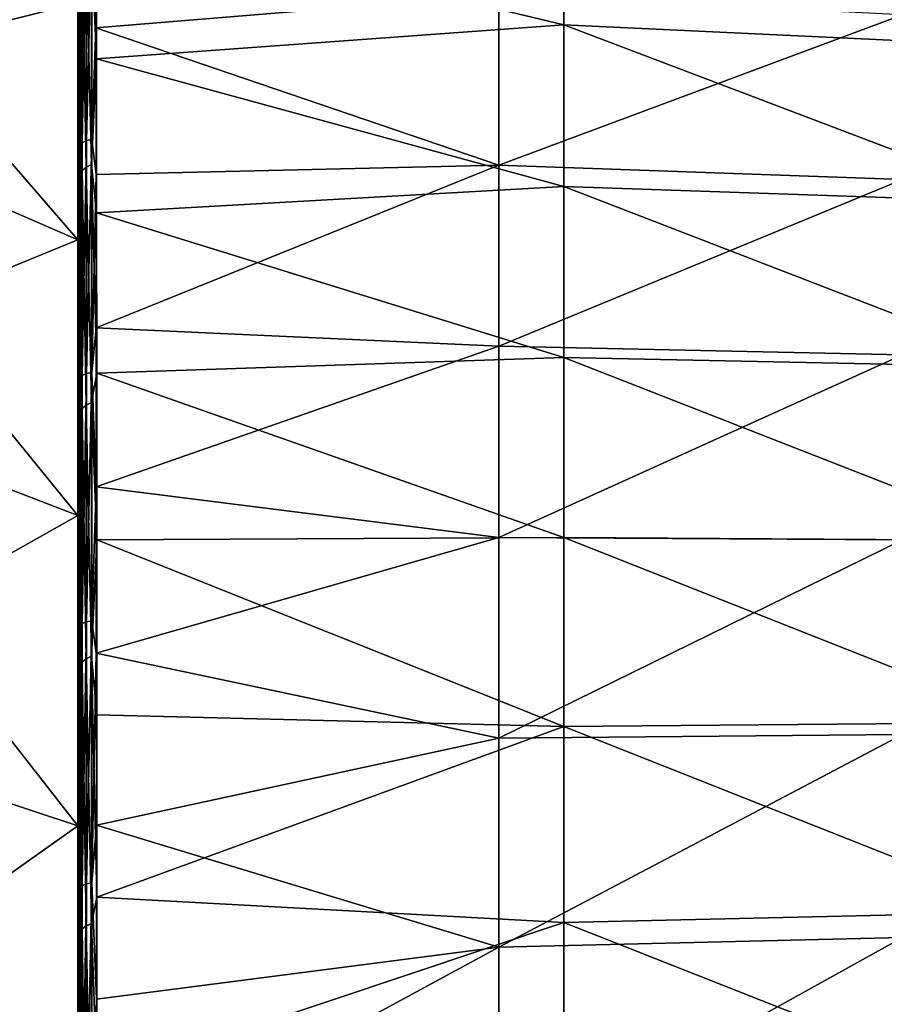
# Model space of a CAD drawing. Header units: metres. Extents: x 59 to 124, y -85 to 86.
# Tile 36 of 186: x 105.75 to 110.98, y 10.34 to 16.3. Entities that reach past the tile are written whole.
import ezdxf

# ---------------------------------------------------------------- set-up
doc = ezdxf.new("R2010")
doc.units = ezdxf.units.M
doc.layers.add('solid_21414500', color=7, linetype='CONTINUOUS')

msp = doc.modelspace()

# ---------------------------------------------------------------- linework, layer by layer
at = {"layer": 'solid_21414500'}
for points in [[(106.099998, 14.964194, -12.379624), (104, 15.875684, -13.133346), (104, 17.396393, -11.040297)], [(106.099998, 14.964194, -12.379624), (104, 17.396393, -11.040297), (106.099998, 16.397953, -10.406242)], [(106.099998, 16.397953, 10.406242), (104, 17.396393, 11.040297), (104, 15.875684, 13.133346)], [(106.215492, 16.944942, -15.533412), (109.043533, 17.186726, -14.827177), (109.043533, 16.266876, -15.823699)], [(109.043533, 17.186726, -14.827177), (111.878052, 17.014763, -14.582335), (111.878052, 16.132027, -15.540074)], [(109.043533, 16.266876, -15.823699), (109.043533, 17.186726, -14.827177), (111.878052, 16.132027, -15.540074)], [(106.099998, 17.083803, 15.233234), (106.099998, 17.110153, 14.69664), (106.099998, 15.211493, 16.654129)], [(106.104294, 17.038998, 14.734843), (106.099998, 15.211493, 16.654129), (106.099998, 17.110153, 14.69664)], [(106.099998, 16.217102, 16.151917), (106.099998, 17.083803, 15.233234), (106.099998, 15.211493, 16.654129)], [(106.108078, 16.838612, 15.562077), (106.099998, 17.083803, 15.233234), (106.099998, 16.217102, 16.151917)], [(106.186104, 16.882322, 15.602509), (106.21035, 16.248091, 16.262018), (106.21019, 17.093204, 15.371964)], [(106.21019, 17.093204, 15.371964), (106.21035, 16.248091, 16.262018), (108.650543, 16.449015, 15.694879)], [(106.104294, 17.038998, -14.734842), (106.099998, 17.029966, -14.789486), (106.099998, 16.096386, -15.800485)], [(106.104294, 17.038998, -14.734842), (106.099998, 16.096386, -15.800485), (106.104294, 15.128685, -16.690294)], [(106.104294, 15.128684, 16.690296), (106.099998, 15.211493, 16.654129), (106.104294, 17.038998, 14.734843)], [(106.099998, 16.096386, -15.800485), (106.099998, 17.029966, -14.789486), (106.099998, 16.871223, -15.468128)], [(106.104294, 17.038998, 14.734843), (106.116806, 16.970701, 14.773129), (106.116806, 16.037952, 15.780814)], [(106.104294, 15.128684, 16.690296), (106.104294, 17.038998, 14.734843), (106.116806, 16.037952, 15.780814)], [(106.116806, 16.970701, -14.773129), (106.104294, 17.038998, -14.734842), (106.104294, 15.128685, -16.690294)], [(106.099998, 16.841513, 14.920232), (106.116806, 16.037952, 15.780814), (106.116806, 16.970701, 14.773129)], [(106.099998, 16.841513, -14.920232), (106.116806, 16.970701, -14.773129), (106.116806, 16.037952, -15.780814)], [(106.116806, 16.037952, -15.780814), (106.116806, 16.970701, -14.773129), (106.104294, 15.128685, -16.690294)], [(106.182564, 16.759007, -15.734075), (106.215492, 16.944942, -15.533412), (106.214386, 16.059538, -16.446861)], [(106.214386, 16.059538, -16.446861), (106.215492, 16.944942, -15.533412), (109.043533, 16.266876, -15.823699)], [(106.126984, 16.859911, 15.581779), (106.126984, 15.551221, 16.887625), (106.153145, 16.874563, 15.595333)], [(106.126984, 15.551221, 16.887625), (106.153145, 15.564744, 16.902308), (106.153145, 16.874563, 15.595333)], [(106.153145, 16.874563, 15.595333), (106.153145, 15.564744, 16.902308), (106.186104, 16.882322, 15.602509)], [(106.153145, 15.564744, 16.902308), (106.186104, 15.571904, 16.910082), (106.186104, 16.882322, 15.602509)], [(106.186104, 16.882322, 15.602509), (106.186104, 15.571904, 16.910082), (106.21035, 16.248091, 16.262018)], [(106.099998, 15.997085, -16.369759), (106.099998, 16.871223, -15.468128), (106.107742, 16.693802, -15.715966)], [(106.099998, 16.096386, -15.800485), (106.099998, 16.871223, -15.468128), (106.099998, 15.997085, -16.369759)], [(106.099998, 16.397953, 10.406242), (106.099998, 14.964194, 12.379624), (106.099998, 16.841513, 14.920232)], [(106.099998, 16.397953, -10.406242), (106.099998, 16.841513, -14.920232), (106.099998, 14.920086, -16.841646)], [(106.099998, 14.964194, 12.379624), (106.099998, 14.920086, 16.841646), (106.099998, 16.841513, 14.920232)], [(106.099998, 14.920086, 16.841646), (106.116806, 16.037952, 15.780814), (106.099998, 16.841513, 14.920232)], [(106.099998, 16.841513, -14.920232), (106.116806, 16.037952, -15.780814), (106.116806, 15.045473, -16.729727)], [(106.099998, 16.841513, -14.920232), (106.116806, 15.045473, -16.729727), (106.099998, 14.920086, -16.841646)], [(106.108078, 16.838612, 15.562077), (106.099998, 16.217102, 16.151917), (106.108078, 15.531565, 16.866283)], [(106.108078, 16.838612, 15.562077), (106.108078, 15.531565, 16.866283), (106.126984, 16.859911, 15.581779)], [(106.108078, 15.531565, 16.866283), (106.126984, 15.551221, 16.887625), (106.126984, 16.859911, 15.581779)], [(106.151054, 16.743008, -15.734654), (106.182564, 16.759007, -15.734075), (106.182564, 15.419899, -17.048178)], [(106.182564, 15.419899, -17.048178), (106.182564, 16.759007, -15.734075), (106.214386, 16.059538, -16.446861)], [(106.099998, 15.997085, -16.369759), (106.107742, 16.693802, -15.715966), (106.107742, 15.35724, -17.024065)], [(106.107742, 16.693802, -15.715966), (106.125877, 16.721258, -15.728666), (106.125877, 15.383314, -17.039185)], [(106.107742, 15.35724, -17.024065), (106.107742, 16.693802, -15.715966), (106.125877, 15.383314, -17.039185)], [(106.125877, 16.721258, -15.728666), (106.151054, 16.743008, -15.734654), (106.151054, 15.404218, -17.047176)], [(106.125877, 15.383314, -17.039185), (106.125877, 16.721258, -15.728666), (106.151054, 15.404218, -17.047176)], [(106.151054, 15.404218, -17.047176), (106.151054, 16.743008, -15.734654), (106.182564, 15.419899, -17.048178)], [(106.099998, 16.397953, 10.406242), (104, 15.875684, 13.133346), (106.099998, 14.964194, 12.379624)], [(106.099998, 14.964194, -12.379624), (106.099998, 16.397953, -10.406242), (106.099998, 14.920086, -16.841646)], [(106.21035, 16.248091, 16.262018), (108.650543, 15.415979, 16.700817), (108.650543, 16.449015, 15.694879)], [(108.650543, 16.449015, 15.694879), (108.650543, 15.415979, 16.700817), (111.095047, 16.32712, 15.455994)], [(108.650543, 15.415979, 16.700817), (111.095047, 15.328815, 16.427376), (111.095047, 16.32712, 15.455994)], [(106.099998, 15.300974, 17.022516), (106.099998, 16.217102, 16.151917), (106.099998, 15.211493, 16.654129)], [(106.108078, 15.531565, 16.866283), (106.099998, 16.217102, 16.151917), (106.099998, 15.300974, 17.022516)], [(106.186104, 15.571904, 16.910082), (106.210617, 15.358889, 17.104273), (106.21035, 16.248091, 16.262018)], [(106.21035, 16.248091, 16.262018), (106.210617, 15.358889, 17.104273), (108.650543, 15.415979, 16.700817)], [(106.214386, 16.059538, -16.446861), (109.043533, 16.266876, -15.823699), (109.043533, 15.286895, -16.760998)], [(109.043533, 16.266876, -15.823699), (111.878052, 16.132027, -15.540074), (111.878052, 15.190279, -16.439646)], [(109.043533, 15.286895, -16.760998), (109.043533, 16.266876, -15.823699), (111.878052, 15.190279, -16.439646)], [(106.099998, 15.102901, -16.75267), (106.099998, 16.096386, -15.800485), (106.099998, 15.997085, -16.369759)], [(106.104294, 15.128685, -16.690294), (106.099998, 16.096386, -15.800485), (106.099998, 15.102901, -16.75267)], [(106.099998, 14.920086, 16.841646), (106.116806, 15.045473, 16.729727), (106.116806, 16.037952, 15.780814)], [(106.104294, 15.128684, 16.690296), (106.116806, 16.037952, 15.780814), (106.116806, 15.045473, 16.729727)], [(106.116806, 15.045473, -16.729727), (106.116806, 16.037952, -15.780814), (106.104294, 15.128685, -16.690294)], [(106.182564, 15.419899, -17.048178), (106.214386, 16.059538, -16.446861), (106.213585, 15.127204, -17.308531)], [(106.213585, 15.127204, -17.308531), (106.214386, 16.059538, -16.446861), (109.043533, 15.286895, -16.760998)], [(106.099998, 15.079313, -17.219254), (106.099998, 15.997085, -16.369759), (106.107742, 15.35724, -17.024065)], [(106.099998, 15.102901, -16.75267), (106.099998, 15.997085, -16.369759), (106.099998, 15.079313, -17.219254)], [(106.099998, 13.294839, -14.157333), (104, 14.10426, -15.019739), (104, 15.875684, -13.133346)], [(106.099998, 13.294839, -14.157333), (104, 15.875684, -13.133346), (106.099998, 14.964194, -12.379624)], [(106.099998, 14.964194, 12.379624), (104, 15.875684, 13.133346), (104, 14.10426, 15.019739)], [(106.126984, 15.551221, 16.887625), (106.126984, 14.142098, 18.084396), (106.153145, 15.564744, 16.902308)], [(106.126984, 14.142098, 18.084396), (106.153145, 14.154392, 18.100121), (106.153145, 15.564744, 16.902308)], [(106.153145, 15.564744, 16.902308), (106.153145, 14.154392, 18.100121), (106.186104, 15.571904, 16.910082)], [(106.153145, 14.154392, 18.100121), (106.186104, 14.160902, 18.108446), (106.186104, 15.571904, 16.910082)], [(106.186104, 15.571904, 16.910082), (106.186104, 14.160902, 18.108446), (106.210617, 15.358889, 17.104273)], [(106.108078, 15.531565, 16.866283), (106.099998, 15.300974, 17.022516), (106.099998, 14.344348, 17.83626)], [(106.108078, 15.531565, 16.866283), (106.099998, 14.344348, 17.83626), (106.108078, 14.124227, 18.061537)], [(106.108078, 15.531565, 16.866283), (106.108078, 14.124227, 18.061537), (106.126984, 15.551221, 16.887625)], [(106.108078, 14.124227, 18.061537), (106.126984, 14.142098, 18.084396), (106.126984, 15.551221, 16.887625)], [(106.107742, 15.35724, -17.024065), (106.125877, 15.383314, -17.039185), (106.125877, 13.943284, -18.236631)], [(106.125877, 15.383314, -17.039185), (106.151054, 15.404218, -17.047176), (106.151054, 13.963152, -18.246546)], [(106.125877, 13.943284, -18.236631), (106.125877, 15.383314, -17.039185), (106.151054, 13.963152, -18.246546)], [(106.151054, 15.404218, -17.047176), (106.182564, 15.419899, -17.048178), (106.182564, 13.978365, -18.249084)], [(106.151054, 13.963152, -18.246546), (106.151054, 15.404218, -17.047176), (106.182564, 13.978365, -18.249084)], [(106.182564, 15.419899, -17.048178), (106.213585, 15.127204, -17.308531), (106.215172, 14.156094, -18.11132)], [(106.182564, 13.978365, -18.249084), (106.182564, 15.419899, -17.048178), (106.215172, 14.156094, -18.11132)], [(106.210617, 15.358889, 17.104273), (106.210991, 14.430627, 17.894617), (108.650543, 15.415979, 16.700817)], [(106.210991, 14.430627, 17.894617), (108.650543, 14.319543, 17.636274), (108.650543, 15.415979, 16.700817)], [(108.650543, 15.415979, 16.700817), (108.650543, 14.319543, 17.636274), (111.095047, 15.328815, 16.427376)], [(106.099998, 15.079313, -17.219254), (106.107742, 15.35724, -17.024065), (106.107742, 13.918818, -18.219212)], [(106.107742, 13.918818, -18.219212), (106.107742, 15.35724, -17.024065), (106.125877, 13.943284, -18.236631)], [(106.186104, 14.160902, 18.108446), (106.210991, 14.430627, 17.894617), (106.210617, 15.358889, 17.104273)], [(108.650543, 14.319543, 17.636274), (111.095047, 14.26787, 17.329472), (111.095047, 15.328815, 16.427376)], [(106.099998, 15.300974, 17.022516), (106.099998, 15.211493, 16.654129), (106.099998, 13.091178, 18.367632)], [(106.099998, 14.344348, 17.83626), (106.099998, 15.300974, 17.022516), (106.099998, 13.091178, 18.367632)], [(106.213585, 15.127204, -17.308531), (109.043533, 15.286895, -16.760998), (109.043533, 14.250949, -17.634815)], [(109.043533, 15.286895, -16.760998), (111.878052, 15.190279, -16.439646), (111.878052, 14.193353, -17.276939)], [(109.043533, 14.250949, -17.634815), (109.043533, 15.286895, -16.760998), (111.878052, 14.193353, -17.276939)], [(106.104294, 15.128684, 16.690296), (106.099998, 13.091178, 18.367632), (106.099998, 15.211493, 16.654129)], [(106.104294, 15.128685, -16.690294), (106.099998, 15.102901, -16.75267), (106.099998, 14.053003, -17.642639)], [(106.104294, 15.128685, -16.690294), (106.099998, 14.053003, -17.642639), (106.104294, 12.995572, -18.39995)], [(106.104294, 12.995571, 18.39995), (106.099998, 13.091178, 18.367632), (106.104294, 15.128684, 16.690296)], [(106.099998, 14.053003, -17.642639), (106.099998, 15.102901, -16.75267), (106.099998, 15.079313, -17.219254)], [(106.116806, 15.045473, -16.729727), (106.104294, 15.128685, -16.690294), (106.104294, 12.995572, -18.39995)], [(106.104294, 15.128684, 16.690296), (106.116806, 15.045473, 16.729727), (106.116806, 13.99696, 17.616331)], [(106.104294, 12.995571, 18.39995), (106.104294, 15.128684, 16.690296), (106.116806, 13.99696, 17.616331)], [(106.215172, 14.156094, -18.11132), (106.213585, 15.127204, -17.308531), (109.043533, 14.250949, -17.634815)], [(106.099998, 14.122948, -18.012171), (106.099998, 15.079313, -17.219254), (106.107742, 13.918818, -18.219212)], [(106.099998, 14.053003, -17.642639), (106.099998, 15.079313, -17.219254), (106.099998, 14.122948, -18.012171)], [(106.099998, 14.920086, 16.841646), (106.116806, 13.99696, 17.616331), (106.116806, 15.045473, 16.729727)], [(106.099998, 14.920086, -16.841646), (106.116806, 15.045473, -16.729727), (106.116806, 13.99696, -17.616331)], [(106.116806, 13.99696, -17.616331), (106.116806, 15.045473, -16.729727), (106.104294, 12.995572, -18.39995)], [(106.099998, 14.964194, 12.379624), (104, 14.10426, 15.019739), (106.099998, 13.294839, 14.157333)], [(106.099998, 13.294839, -14.157333), (106.099998, 14.964194, -12.379624), (106.099998, 14.920086, -16.841646)], [(106.099998, 14.964194, 12.379624), (106.099998, 13.294839, 14.157333), (106.099998, 14.920086, 16.841646)], [(106.099998, 13.294839, 14.157333), (106.099998, 12.781493, 18.517067), (106.099998, 14.920086, 16.841646)], [(106.099998, 13.294839, -14.157333), (106.099998, 14.920086, -16.841646), (106.099998, 12.781493, -18.517067)], [(106.099998, 12.781493, 18.517067), (106.116806, 13.99696, 17.616331), (106.099998, 14.920086, 16.841646)], [(106.099998, 14.920086, -16.841646), (106.116806, 13.99696, -17.616331), (106.116806, 12.896317, -18.437326)], [(106.099998, 14.920086, -16.841646), (106.116806, 12.896317, -18.437326), (106.099998, 12.781493, -18.517067)], [(106.186104, 14.160902, 18.108446), (106.211472, 13.468691, 18.628878), (106.210991, 14.430627, 17.894617)], [(106.210991, 14.430627, 17.894617), (106.211472, 13.468691, 18.628878), (108.650543, 14.319543, 17.636274)], [(106.099998, 13.356975, 18.587072), (106.099998, 14.344348, 17.83626), (106.099998, 13.091178, 18.367632)], [(106.108078, 14.124227, 18.061537), (106.099998, 14.344348, 17.83626), (106.099998, 13.356975, 18.587072)], [(106.211472, 13.468691, 18.628878), (108.650543, 13.162335, 18.496319), (108.650543, 14.319543, 17.636274)], [(108.650543, 14.319543, 17.636274), (108.650543, 13.162335, 18.496319), (111.095047, 14.26787, 17.329472)], [(106.215172, 14.156094, -18.11132), (109.043533, 14.250949, -17.634815), (109.043533, 13.160884, -18.440996)], [(108.650543, 13.162335, 18.496319), (111.095047, 13.147021, 18.156422), (111.095047, 14.26787, 17.329472)], [(109.043533, 14.250949, -17.634815), (111.878052, 14.193353, -17.276939), (111.878052, 13.14328, -18.04677)], [(109.043533, 13.160884, -18.440996), (109.043533, 14.250949, -17.634815), (111.878052, 13.14328, -18.04677)], [(106.108078, 14.124227, 18.061537), (106.108078, 12.624158, 19.138027), (106.126984, 14.142098, 18.084396)], [(106.108078, 12.624158, 19.138027), (106.126984, 12.640087, 19.162279), (106.126984, 14.142098, 18.084396)], [(106.126984, 14.142098, 18.084396), (106.126984, 12.640087, 19.162279), (106.153145, 14.154392, 18.100121)], [(106.126984, 12.640087, 19.162279), (106.153145, 12.651046, 19.178963), (106.153145, 14.154392, 18.100121)], [(106.153145, 14.154392, 18.100121), (106.153145, 12.651046, 19.178963), (106.186104, 14.160902, 18.108446)], [(106.153145, 12.651046, 19.178963), (106.186104, 12.656848, 19.187798), (106.186104, 14.160902, 18.108446)], [(106.182564, 13.978365, -18.249084), (106.215172, 14.156094, -18.11132), (106.215263, 13.147206, -18.855484)], [(106.186104, 14.160902, 18.108446), (106.186104, 12.656848, 19.187798), (106.211472, 13.468691, 18.628878)], [(106.215263, 13.147206, -18.855484), (106.215172, 14.156094, -18.11132), (109.043533, 13.160884, -18.440996)], [(106.099998, 11.415404, -15.712118), (104, 12.110763, -16.668877), (104, 14.10426, -15.019739)], [(106.099998, 11.415404, -15.712118), (104, 14.10426, -15.019739), (106.099998, 13.294839, -14.157333)], [(106.099998, 13.294839, 14.157333), (104, 14.10426, 15.019739), (104, 12.110763, 16.668877)], [(106.108078, 14.124227, 18.061537), (106.099998, 13.356975, 18.587072), (106.108078, 12.624158, 19.138027)], [(106.099998, 13.13601, -18.743401), (106.099998, 14.122948, -18.012171), (106.107742, 13.918818, -18.219212)], [(106.099998, 12.951, -18.466742), (106.099998, 14.122948, -18.012171), (106.099998, 13.13601, -18.743401)], [(106.099998, 12.951, -18.466742), (106.099998, 14.053003, -17.642639), (106.099998, 14.122948, -18.012171)], [(106.104294, 12.995572, -18.39995), (106.099998, 14.053003, -17.642639), (106.099998, 12.951, -18.466742)], [(106.099998, 12.781493, 18.517067), (106.116806, 12.896317, 18.437326), (106.116806, 13.99696, 17.616331)], [(106.104294, 12.995571, 18.39995), (106.116806, 13.99696, 17.616331), (106.116806, 12.896317, 18.437326)], [(106.116806, 12.896317, -18.437326), (106.116806, 13.99696, -17.616331), (106.104294, 12.995572, -18.39995)], [(106.125877, 13.943284, -18.236631), (106.151054, 13.963152, -18.246546), (106.151054, 12.427632, -19.322411)], [(106.151054, 13.963152, -18.246546), (106.182564, 13.978365, -18.249084), (106.182564, 12.442225, -19.326437)], [(106.151054, 12.427632, -19.322411), (106.151054, 13.963152, -18.246546), (106.182564, 12.442225, -19.326437)], [(106.182564, 12.442225, -19.326437), (106.182564, 13.978365, -18.249084), (106.215263, 13.147206, -18.855484)], [(106.099998, 13.13601, -18.743401), (106.107742, 13.918818, -18.219212), (106.107742, 12.386363, -19.291069)], [(106.107742, 13.918818, -18.219212), (106.125877, 13.943284, -18.236631), (106.125877, 12.408991, -19.310661)], [(106.107742, 12.386363, -19.291069), (106.107742, 13.918818, -18.219212), (106.125877, 12.408991, -19.310661)], [(106.125877, 12.408991, -19.310661), (106.125877, 13.943284, -18.236631), (106.151054, 12.427632, -19.322411)], [(106.186104, 12.656848, 19.187798), (106.212112, 12.461143, 19.315073), (106.211472, 13.468691, 18.628878)], [(106.211472, 13.468691, 18.628878), (106.212112, 12.461143, 19.315073), (108.650543, 13.162335, 18.496319)], [(106.099998, 13.356975, 18.587072), (106.099998, 13.091178, 18.367632), (106.099998, 10.778951, 19.813219)], [(106.099998, 12.326551, 19.283007), (106.099998, 13.356975, 18.587072), (106.099998, 10.778951, 19.813219)], [(106.108078, 12.624158, 19.138027), (106.099998, 13.356975, 18.587072), (106.099998, 12.326551, 19.283007)], [(106.099998, 13.294839, 14.157333), (104, 12.110763, 16.668877), (106.099998, 11.415404, 15.712118)], [(106.099998, 13.294839, 14.157333), (106.099998, 11.415404, 15.712118), (106.099998, 12.781493, 18.517067)], [(106.099998, 11.415404, -15.712118), (106.099998, 13.294839, -14.157333), (106.099998, 12.781493, -18.517067)], [(106.099998, 12.09794, -19.426039), (106.099998, 13.13601, -18.743401), (106.107742, 12.386363, -19.291069)], [(106.099998, 11.800923, -19.222046), (106.099998, 13.13601, -18.743401), (106.099998, 12.09794, -19.426039)], [(106.099998, 11.800923, -19.222046), (106.099998, 12.951, -18.466742), (106.099998, 13.13601, -18.743401)], [(106.182564, 12.442225, -19.326437), (106.215263, 13.147206, -18.855484), (106.214905, 12.088711, -19.548164)], [(106.212112, 12.461143, 19.315073), (108.650543, 11.946187, 19.276045), (108.650543, 13.162335, 18.496319)], [(106.214905, 12.088711, -19.548164), (106.215263, 13.147206, -18.855484), (109.043533, 12.017972, -19.175337)], [(106.215263, 13.147206, -18.855484), (109.043533, 13.160884, -18.440996), (109.043533, 12.017972, -19.175337)], [(108.650543, 13.162335, 18.496319), (108.650543, 11.946187, 19.276045), (111.095047, 13.147021, 18.156422)], [(108.650543, 11.946187, 19.276045), (111.095047, 11.968299, 18.901674), (111.095047, 13.147021, 18.156422)], [(109.043533, 13.160884, -18.440996), (111.878052, 13.14328, -18.04677), (111.878052, 12.041589, -18.743336)], [(109.043533, 12.017972, -19.175337), (109.043533, 13.160884, -18.440996), (111.878052, 12.041589, -18.743336)], [(106.104294, 12.995571, 18.39995), (106.099998, 10.778951, 19.813219), (106.099998, 13.091178, 18.367632)], [(106.104294, 12.995572, -18.39995), (106.099998, 12.951, -18.466742), (106.099998, 11.800923, -19.222046)], [(106.104294, 12.995572, -18.39995), (106.099998, 11.800923, -19.222046), (106.104294, 10.671074, -19.838629)], [(106.104294, 10.671073, 19.838631), (106.099998, 10.778951, 19.813219), (106.104294, 12.995571, 18.39995)], [(106.116806, 12.896317, -18.437326), (106.104294, 12.995572, -18.39995), (106.104294, 10.671074, -19.838629)], [(106.104294, 12.995571, 18.39995), (106.116806, 12.896317, 18.437326), (106.116806, 11.747643, 19.189655)], [(106.104294, 10.671073, 19.838631), (106.104294, 12.995571, 18.39995), (106.116806, 11.747643, 19.189655)], [(106.099998, 12.781493, 18.517067), (106.116806, 11.747643, 19.189655), (106.116806, 12.896317, 18.437326)], [(106.099998, 12.781493, -18.517067), (106.116806, 12.896317, -18.437326), (106.116806, 11.747643, -19.189655)], [(106.116806, 11.747643, -19.189655), (106.116806, 12.896317, -18.437326), (106.104294, 10.671074, -19.838629)], [(106.099998, 11.415404, -15.712118), (106.099998, 12.781493, -18.517067), (106.099998, 10.456497, -19.922642)], [(106.099998, 11.415404, 15.712118), (106.099998, 10.456497, 19.922642), (106.099998, 12.781493, 18.517067)], [(106.099998, 10.456497, 19.922642), (106.116806, 11.747643, 19.189655), (106.099998, 12.781493, 18.517067)], [(106.099998, 12.781493, -18.517067), (106.116806, 11.747643, -19.189655), (106.116806, 10.555218, -19.870516)], [(106.099998, 12.781493, -18.517067), (106.116806, 10.555218, -19.870516), (106.099998, 10.456497, -19.922642)], [(106.108078, 12.624158, 19.138027), (106.108078, 11.041488, 20.088875), (106.126984, 12.640087, 19.162279)], [(106.108078, 11.041488, 20.088875), (106.126984, 11.055446, 20.114311), (106.126984, 12.640087, 19.162279)], [(106.126984, 12.640087, 19.162279), (106.126984, 11.055446, 20.114311), (106.153145, 12.651046, 19.178963)], [(106.126984, 11.055446, 20.114311), (106.153145, 11.065047, 20.131811), (106.153145, 12.651046, 19.178963)], [(106.153145, 12.651046, 19.178963), (106.153145, 11.065047, 20.131811), (106.186104, 12.656848, 19.187798)], [(106.153145, 11.065047, 20.131811), (106.186104, 11.070132, 20.141077), (106.186104, 12.656848, 19.187798)], [(106.186104, 12.656848, 19.187798), (106.186104, 11.070132, 20.141077), (106.212112, 12.461143, 19.315073)], [(106.108078, 12.624158, 19.138027), (106.099998, 12.326551, 19.283007), (106.099998, 11.234139, 19.936245)], [(106.108078, 12.624158, 19.138027), (106.099998, 11.234139, 19.936245), (106.108078, 11.041488, 20.088875)], [(106.186104, 11.070132, 20.141077), (106.212929, 11.419355, 19.945713), (106.212112, 12.461143, 19.315073)], [(106.212112, 12.461143, 19.315073), (106.212929, 11.419355, 19.945713), (108.650543, 11.946187, 19.276045)], [(106.107742, 12.386363, -19.291069), (106.125877, 12.408991, -19.310661), (106.125877, 10.792027, -20.255398)], [(106.125877, 12.408991, -19.310661), (106.151054, 12.427632, -19.322411), (106.151054, 10.809332, -20.268774)], [(106.125877, 10.792027, -20.255398), (106.125877, 12.408991, -19.310661), (106.151054, 10.809332, -20.268774)], [(106.151054, 12.427632, -19.322411), (106.182564, 12.442225, -19.326437), (106.182564, 10.823185, -20.274145)], [(106.151054, 10.809332, -20.268774), (106.151054, 12.427632, -19.322411), (106.182564, 10.823185, -20.274145)], [(106.182564, 12.442225, -19.326437), (106.214905, 12.088711, -19.548164), (106.214622, 10.983863, -20.187443)], [(106.182564, 10.823185, -20.274145), (106.182564, 12.442225, -19.326437), (106.214622, 10.983863, -20.187443)], [(106.099998, 12.09794, -19.426039), (106.107742, 12.386363, -19.291069), (106.107742, 10.771338, -20.233906)], [(106.107742, 10.771338, -20.233906), (106.107742, 12.386363, -19.291069), (106.125877, 10.792027, -20.255398)], [(106.099998, 11.234139, 19.936245), (106.099998, 12.326551, 19.283007), (106.099998, 10.778951, 19.813219)], [(106.099998, 9.35634, -17.018866), (104, 9.925924, -18.055437), (104, 12.110763, -16.668877)], [(106.099998, 9.35634, -17.018866), (104, 12.110763, -16.668877), (106.099998, 11.415404, -15.712118)], [(106.099998, 11.415404, 15.712118), (104, 12.110763, 16.668877), (104, 9.925924, 18.055437)], [(106.099998, 11.016796, -20.057137), (106.099998, 12.09794, -19.426039), (106.107742, 10.771338, -20.233906)], [(106.099998, 10.606804, -19.905909), (106.099998, 12.09794, -19.426039), (106.099998, 11.016796, -20.057137)], [(106.099998, 10.606804, -19.905909), (106.099998, 11.800923, -19.222046), (106.099998, 12.09794, -19.426039)], [(106.214622, 10.983863, -20.187443), (106.214905, 12.088711, -19.548164), (109.043533, 12.017972, -19.175337)], [(106.214622, 10.983863, -20.187443), (109.043533, 12.017972, -19.175337), (109.043533, 10.8307, -19.832195)], [(109.043533, 12.017972, -19.175337), (111.878052, 12.041589, -18.743336), (111.878052, 10.894465, -19.359097)], [(109.043533, 10.8307, -19.832195), (109.043533, 12.017972, -19.175337), (111.878052, 10.894465, -19.359097)], [(106.212929, 11.419355, 19.945713), (108.650543, 10.6817, 19.969107), (108.650543, 11.946187, 19.276045)], [(108.650543, 10.6817, 19.969107), (111.095047, 10.739999, 19.55691), (111.095047, 11.968299, 18.901674)], [(108.650543, 11.946187, 19.276045), (108.650543, 10.6817, 19.969107), (111.095047, 11.968299, 18.901674)], [(106.104294, 10.671074, -19.838629), (106.099998, 11.800923, -19.222046), (106.099998, 10.606804, -19.905909)], [(106.099998, 10.456497, 19.922642), (106.116806, 10.555218, 19.870516), (106.116806, 11.747643, 19.189655)], [(106.104294, 10.671073, 19.838631), (106.116806, 11.747643, 19.189655), (106.116806, 10.555218, 19.870516)], [(106.116806, 10.555218, -19.870516), (106.116806, 11.747643, -19.189655), (106.104294, 10.671074, -19.838629)], [(106.099998, 11.415404, 15.712118), (104, 9.925924, 18.055437), (106.099998, 9.35634, 17.018866)], [(106.099998, 11.415404, 15.712118), (106.099998, 9.35634, 17.018866), (106.099998, 10.456497, 19.922642)], [(106.099998, 9.35634, -17.018866), (106.099998, 11.415404, -15.712118), (106.099998, 10.456497, -19.922642)], [(106.186104, 11.070132, 20.141077), (106.214005, 10.365637, 20.512632), (106.212929, 11.419355, 19.945713)], [(106.212929, 11.419355, 19.945713), (106.214005, 10.365637, 20.512632), (108.650543, 10.6817, 19.969107)], [(106.099998, 11.234139, 19.936245), (106.099998, 10.778951, 19.813219), (106.099998, 8.309804, 20.968933)], [(106.099998, 10.109097, 20.529966), (106.099998, 11.234139, 19.936245), (106.099998, 8.309804, 20.968933)], [(106.108078, 11.041488, 20.088875), (106.099998, 11.234139, 19.936245), (106.099998, 10.109097, 20.529966)], [(106.108078, 11.041488, 20.088875), (106.099998, 10.109097, 20.529966), (106.108078, 9.390079, 20.91457)], [(106.108078, 11.041488, 20.088875), (106.108078, 9.390079, 20.91457), (106.126984, 11.055446, 20.114311)], [(106.108078, 9.390079, 20.91457), (106.126984, 9.402026, 20.941011), (106.126984, 11.055446, 20.114311)], [(106.126984, 11.055446, 20.114311), (106.126984, 9.402026, 20.941011), (106.153145, 11.065047, 20.131811)], [(106.126984, 9.402026, 20.941011), (106.153145, 9.410245, 20.959202), (106.153145, 11.065047, 20.131811)], [(106.153145, 11.065047, 20.131811), (106.153145, 9.410245, 20.959202), (106.186104, 11.070132, 20.141077)], [(106.153145, 9.410245, 20.959202), (106.186104, 9.414597, 20.968834), (106.186104, 11.070132, 20.141077)], [(106.186104, 11.070132, 20.141077), (106.186104, 9.414597, 20.968834), (106.214005, 10.365637, 20.512632)], [(106.099998, 9.930724, -20.616974), (106.099998, 11.016796, -20.057137), (106.107742, 10.771338, -20.233906)], [(106.099998, 9.372865, -20.515825), (106.099998, 11.016796, -20.057137), (106.099998, 9.930724, -20.616974)], [(106.099998, 9.372865, -20.515825), (106.099998, 10.606804, -19.905909), (106.099998, 11.016796, -20.057137)], [(106.182564, 10.823185, -20.274145), (106.214622, 10.983863, -20.187443), (106.215431, 9.884279, -20.749281)], [(106.215431, 9.884279, -20.749281), (106.214622, 10.983863, -20.187443), (109.043533, 10.8307, -19.832195)], [(109.043533, 10.8307, -19.832195), (111.878052, 10.894465, -19.359097), (111.878052, 9.711359, -19.885456)], [(106.107742, 10.771338, -20.233906), (106.125877, 10.792027, -20.255398), (106.125877, 9.106138, -21.070839)], [(106.125877, 10.792027, -20.255398), (106.151054, 10.809332, -20.268774), (106.151054, 9.121963, -21.085711)], [(106.125877, 9.106138, -21.070839), (106.125877, 10.792027, -20.255398), (106.151054, 9.121963, -21.085711)], [(106.151054, 10.809332, -20.268774), (106.182564, 10.823185, -20.274145), (106.182564, 9.134958, -21.092339)], [(106.151054, 9.121963, -21.085711), (106.151054, 10.809332, -20.268774), (106.182564, 9.134958, -21.092339)], [(106.182564, 9.134958, -21.092339), (106.182564, 10.823185, -20.274145), (106.215431, 9.884279, -20.749281)], [(106.215431, 9.884279, -20.749281), (109.043533, 10.8307, -19.832195), (109.043533, 9.612441, -20.405033)], [(109.043533, 9.612441, -20.405033), (109.043533, 10.8307, -19.832195), (111.878052, 9.711359, -19.885456)], [(106.104294, 10.671073, 19.838631), (106.099998, 8.309804, 20.968933), (106.099998, 10.778951, 19.813219)], [(106.099998, 9.930724, -20.616974), (106.107742, 10.771338, -20.233906), (106.107742, 9.087559, -21.047621)], [(106.107742, 9.087559, -21.047621), (106.107742, 10.771338, -20.233906), (106.125877, 9.106138, -21.070839)], [(108.650543, 9.384146, 20.568581), (111.095047, 9.473985, 20.113148), (111.095047, 10.739999, 19.55691)], [(108.650543, 10.6817, 19.969107), (108.650543, 9.384146, 20.568581), (111.095047, 10.739999, 19.55691)], [(106.214005, 10.365637, 20.512632), (106.215271, 9.36098, 20.992666), (108.650543, 10.6817, 19.969107)], [(106.215271, 9.36098, 20.992666), (108.650543, 9.384146, 20.568581), (108.650543, 10.6817, 19.969107)], [(106.104294, 10.671074, -19.838629), (106.099998, 10.606804, -19.905909), (106.099998, 9.372865, -20.515825)], [(106.104294, 10.671074, -19.838629), (106.099998, 9.372865, -20.515825), (106.104294, 8.189424, -20.985147)], [(106.104294, 8.189423, 20.985147), (106.099998, 8.309804, 20.968933), (106.104294, 10.671073, 19.838631)], [(106.116806, 10.555218, -19.870516), (106.104294, 10.671074, -19.838629), (106.104294, 8.189424, -20.985147)], [(106.104294, 10.671073, 19.838631), (106.116806, 10.555218, 19.870516), (106.116806, 9.323482, 20.477371)], [(106.104294, 8.189423, 20.985147), (106.104294, 10.671073, 19.838631), (106.116806, 9.323482, 20.477371)], [(106.099998, 10.456497, 19.922642), (106.116806, 9.323482, 20.477371), (106.116806, 10.555218, 19.870516)], [(106.099998, 10.456497, -19.922642), (106.116806, 10.555218, -19.870516), (106.116806, 9.323482, -20.477371)], [(106.116806, 9.323482, -20.477371), (106.116806, 10.555218, -19.870516), (106.104294, 8.189424, -20.985147)], [(106.099998, 9.35634, 17.018866), (106.099998, 7.978622, 21.037848), (106.099998, 10.456497, 19.922642)], [(106.099998, 9.35634, -17.018866), (106.099998, 10.456497, -19.922642), (106.099998, 7.978622, -21.037848)], [(106.099998, 10.456497, -19.922642), (106.116806, 8.057021, -21.007961), (106.099998, 7.978622, -21.037848)], [(106.099998, 7.978622, 21.037848), (106.116806, 9.323482, 20.477371), (106.099998, 10.456497, 19.922642)], [(106.099998, 10.456497, -19.922642), (106.116806, 9.323482, -20.477371), (106.116806, 8.057021, -21.007961)], [(106.186104, 9.414597, 20.968834), (106.215271, 9.36098, 20.992666), (106.214005, 10.365637, 20.512632)]]:
    msp.add_3dface(points, dxfattribs=at)

doc.saveas('drawing.dxf')
